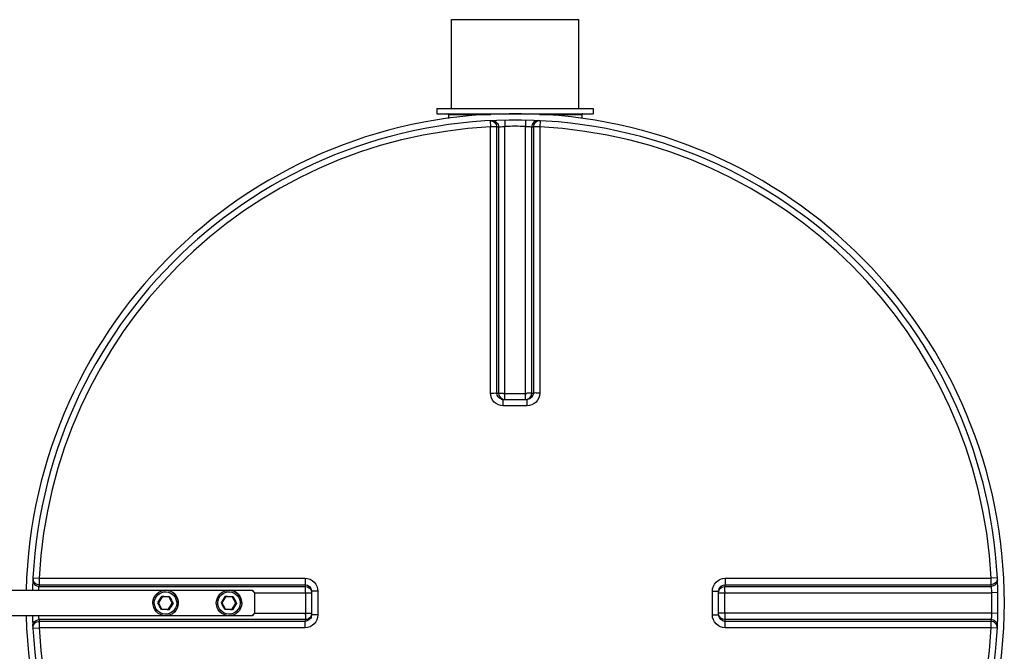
# Model space of a CAD drawing. Header units: millimetres. Extents: x 0 to 297, y 0 to 210.
# Tile 6 of 35: x 28.1 to 39.72, y 86 to 93.46. Entities that reach past the tile are written whole.
import ezdxf

# ---------------------------------------------------------------- set-up
doc = ezdxf.new("R2010")
doc.units = ezdxf.units.MM
doc.header["$LTSCALE"] = 16.335
doc.layers.get('0').update_dxf_attribs({"linetype": 'CONTINUOUS'})
doc.layers.add('01_GLOBAL', color=7, linetype='CONTINUOUS')
doc.layers.add('AXES_REF', color=7, linetype='CONTINUOUS')

msp = doc.modelspace()

# ---------------------------------------------------------------- linework, layer by layer
at = {"color": 7, "linetype": 'Continuous'}
for p, q in [((33.195, 92.406), (33.195, 93.456)), ((33.195, 93.456), (34.695, 93.456)), ((34.695, 92.406), (34.695, 93.456)), ((33.022, 92.406), (33.022, 92.346)), ((33.022, 92.406), (34.867, 92.406)), ((33.022, 92.346), (34.867, 92.346)), ((33.157, 92.338), (33.157, 92.291)), ((34.732, 92.338), (34.732, 92.291)), ((34.867, 92.406), (34.867, 92.346)), ((33.805, 88.973), (33.798, 88.973)), ((33.805, 88.973), (34.085, 88.973)), ((34.091, 88.973), (34.085, 88.973)), ((27.12, 86.721), (30.839, 86.721)), ((30.867, 86.691), (30.837, 86.721)), ((30.839, 86.721), (30.869, 86.691)), ((31.542, 86.717), (31.542, 86.711)), ((36.347, 86.717), (36.347, 86.718)), ((36.347, 86.711), (36.347, 86.717)), ((29.777, 86.644), (29.733, 86.574)), ((29.775, 86.65), (29.779, 86.644)), ((29.86, 86.64), (29.777, 86.644)), ((29.897, 86.567), (29.86, 86.64)), ((29.861, 86.64), (29.86, 86.64)), ((30.527, 86.644), (30.482, 86.574)), ((30.525, 86.65), (30.528, 86.644)), ((30.609, 86.64), (30.527, 86.644)), ((30.647, 86.567), (30.609, 86.64)), ((30.611, 86.64), (30.609, 86.64)), ((30.867, 86.691), (30.867, 86.451)), ((30.867, 86.691), (30.869, 86.691)), ((30.869, 86.691), (30.869, 86.451)), ((31.542, 86.711), (31.542, 86.43)), ((36.347, 86.43), (36.347, 86.711)), ((29.727, 86.575), (29.733, 86.574)), ((29.733, 86.574), (29.77, 86.501)), ((29.77, 86.501), (29.853, 86.497)), ((29.771, 86.499), (29.772, 86.501)), ((29.853, 86.497), (29.897, 86.567)), ((29.854, 86.497), (29.853, 86.497)), ((29.899, 86.567), (29.897, 86.567)), ((29.906, 86.566), (29.899, 86.567)), ((30.477, 86.575), (30.482, 86.574)), ((30.482, 86.574), (30.52, 86.501)), ((30.52, 86.501), (30.603, 86.497)), ((30.52, 86.499), (30.522, 86.501)), ((30.603, 86.497), (30.647, 86.567)), ((30.604, 86.497), (30.603, 86.497)), ((30.649, 86.567), (30.647, 86.567)), ((30.656, 86.566), (30.649, 86.567)), ((30.839, 86.421), (27.12, 86.421)), ((30.837, 86.421), (30.867, 86.451)), ((30.869, 86.451), (30.839, 86.421)), ((30.869, 86.451), (30.867, 86.451)), ((31.542, 86.43), (31.542, 86.424)), ((36.347, 86.424), (36.347, 86.43)), ((36.347, 86.423), (36.347, 86.424))]:
    msp.add_line(p, q, dxfattribs=at)
at = {"color": 9, "linetype": 'Continuous'}
for p, q in [((33.157, 92.338), (33.656, 92.338)), ((34.233, 92.338), (34.732, 92.338)), ((33.65, 92.263), (33.653, 92.19)), ((33.653, 89.049), (33.653, 92.19)), ((33.728, 89.048), (33.728, 92.188)), ((33.749, 92.189), (33.749, 89.046)), ((33.822, 92.269), (33.823, 92.196)), ((33.823, 88.973), (33.823, 92.196)), ((34.068, 92.269), (34.066, 92.196)), ((34.066, 88.973), (34.066, 92.196)), ((34.14, 89.046), (34.14, 92.189)), ((34.161, 92.188), (34.161, 89.048)), ((34.24, 92.263), (34.236, 92.19)), ((34.236, 92.19), (34.236, 89.049)), ((33.728, 89.048), (33.749, 89.046)), ((33.823, 89.045), (34.066, 89.045)), ((34.14, 89.046), (34.161, 89.048)), ((33.805, 88.899), (33.805, 88.973)), ((34.085, 88.899), (34.085, 88.973)), ((33.945, 88.899), (33.805, 88.899)), ((34.085, 88.899), (33.945, 88.899)), ((28.252, 86.866), (28.325, 86.862)), ((28.325, 86.862), (31.466, 86.862)), ((36.423, 86.862), (39.564, 86.862)), ((37.406, 86.862), (37.487, 86.862)), ((39.637, 86.866), (39.564, 86.862)), ((28.326, 86.766), (31.469, 86.766)), ((28.327, 86.787), (31.467, 86.787)), ((31.469, 86.766), (31.467, 86.787)), ((36.422, 86.787), (36.42, 86.766)), ((36.42, 86.766), (39.563, 86.766)), ((36.422, 86.787), (39.562, 86.787)), ((30.869, 86.692), (31.542, 86.692)), ((31.47, 86.692), (31.47, 86.449)), ((31.616, 86.711), (31.542, 86.711)), ((31.616, 86.711), (31.616, 86.43)), ((36.273, 86.711), (36.347, 86.711)), ((36.273, 86.43), (36.273, 86.711)), ((36.347, 86.692), (39.57, 86.692)), ((36.42, 86.449), (36.42, 86.692)), ((39.643, 86.693), (39.57, 86.692)), ((31.469, 86.375), (28.326, 86.375)), ((29.818, 86.421), (29.817, 86.421)), ((30.567, 86.421), (30.567, 86.421)), ((30.869, 86.449), (31.542, 86.449)), ((31.467, 86.354), (31.469, 86.375)), ((31.616, 86.43), (31.542, 86.43)), ((36.273, 86.43), (36.347, 86.43)), ((39.57, 86.449), (36.347, 86.449)), ((36.42, 86.375), (36.422, 86.354)), ((39.563, 86.375), (36.42, 86.375)), ((39.643, 86.448), (39.57, 86.449)), ((28.252, 86.275), (28.325, 86.279)), ((31.466, 86.279), (28.325, 86.279)), ((31.467, 86.354), (28.327, 86.354)), ((39.562, 86.354), (36.422, 86.354)), ((39.564, 86.279), (36.423, 86.279)), ((39.564, 86.279), (39.436, 86.279)), ((39.637, 86.275), (39.564, 86.279))]:
    msp.add_line(p, q, dxfattribs=at)
for points in [[(36.423, 86.862), (36.526, 86.862), (36.626, 86.862), (36.723, 86.862), (36.816, 86.862), (36.906, 86.862), (36.993, 86.862), (37.079, 86.862), (37.162, 86.862), (37.244, 86.862)], [(37.567, 86.862), (37.648, 86.862), (37.73, 86.862)], [(37.813, 86.862), (37.896, 86.862), (37.981, 86.862), (38.068, 86.862), (38.156, 86.862), (38.247, 86.862), (38.34, 86.862), (38.436, 86.862), (38.534, 86.862), (38.636, 86.862), (38.74, 86.862), (38.848, 86.862), (38.959, 86.862), (39.074, 86.862), (39.191, 86.862), (39.312, 86.862), (39.436, 86.862)], [(36.905, 86.279), (36.815, 86.279), (36.722, 86.279), (36.626, 86.279), (36.526, 86.279), (36.423, 86.279)], [(37.161, 86.279), (37.078, 86.279), (36.992, 86.279)], [(39.073, 86.279), (38.959, 86.279), (38.848, 86.279), (38.74, 86.279), (38.636, 86.279), (38.534, 86.279), (38.435, 86.279), (38.34, 86.279), (38.247, 86.279), (38.156, 86.279), (38.068, 86.279), (37.981, 86.279), (37.895, 86.279), (37.812, 86.279), (37.729, 86.279)]]:
    msp.add_lwpolyline(points, dxfattribs=at)
at = {"color": 7, "linetype": 'Continuous'}
for centre, radius, start, end in [((33.15, 92.338), 0.0075, 0, 90), ((34.74, 92.338), 0.0075, 90, 180), ((33.945, 86.571), 5.7, 181.5077, 178.4922), ((29.516, 86.655), 0.299, 327.5111, 328.3697), ((30.266, 86.655), 0.299, 327.5111, 328.3697)]:
    msp.add_arc(centre, radius, start, end, dxfattribs=at)
at = {"color": 9, "linetype": 'Continuous'}
for centre, radius, start, end in [((33.945, 86.571), 5.627, 92.9675, 177.0325), ((34.019, 86.572), 5.624, 92.7532, 92.9681), ((33.945, 86.574), 5.623, 90, 91.236), ((33.945, 86.574), 5.623, 88.764, 90), ((33.87, 86.572), 5.624, 87.0319, 87.2468), ((33.945, 86.571), 5.627, 2.9675, 87.0325), ((33.823, 95.332), 6.287, 269.8492, 269.9994), ((34.066, 95.332), 6.287, 270.0006, 270.1484), ((33.805, 89.053), 0.0803, 252.9521, 258.38), ((33.805, 89.052), 0.0787, 258.3693, 264.7148), ((34.065, 89.048), 0.077, 285.3408, 292.579), ((34.065, 89.048), 0.077, 292.5652, 299.8139), ((33.944, 86.496), 5.625, 177.0319, 177.2468), ((36.426, 86.71), 0.0787, 169.9788, 174.5832), ((36.427, 86.71), 0.0797, 165.1861, 169.982), ((36.422, 86.691), 0.077, 157.421, 164.6592), ((36.422, 86.691), 0.077, 150.1861, 157.4348), ((33.945, 86.496), 5.625, 2.7532, 2.9681), ((21.978, 91.598), 9.235, 327.0486, 327.605), ((30.112, 92.87), 6.228, 266.9047, 267.7294), ((47.004, 95.446), 19.273, 207.1874, 207.4327), ((34.12, 88.792), 4.765, 206.7709, 207.8492), ((22.728, 91.598), 9.235, 327.0486, 327.605), ((30.862, 92.87), 6.228, 266.9047, 267.7294), ((47.754, 95.446), 19.273, 207.1874, 207.4327), ((34.869, 88.792), 4.765, 206.7709, 207.8492), ((25.183, 86.692), 6.287, 0.0006, 0.1508), ((36.421, 86.691), 0.0756, 164.6659, 168.0155), ((42.707, 86.692), 6.287, 179.8516, 179.9994), ((33.948, 86.571), 5.624, 358.7642, 1.2358), ((21.328, 82.187), 9.476, 27.0389, 27.5812), ((29.511, 80.051), 6.449, 86.9188, 87.7153), ((47, 75.55), 20.342, 147.2106, 147.4429), ((33.946, 83.922), 4.828, 146.7946, 147.8589), ((22.078, 82.187), 9.476, 27.0389, 27.5812), ((30.261, 80.051), 6.449, 86.9188, 87.7153), ((47.749, 75.55), 20.342, 147.2106, 147.4429), ((34.696, 83.922), 4.828, 146.7946, 147.8589), ((33.944, 86.645), 5.625, 182.7532, 182.9681), ((25.183, 86.449), 6.287, 359.8516, 359.9994), ((31.467, 86.45), 0.077, 330.1861, 337.4348), ((31.467, 86.45), 0.077, 337.421, 344.6592), ((31.462, 86.431), 0.0803, 342.9521, 348.38), ((31.463, 86.431), 0.0787, 348.3693, 354.7148), ((42.706, 86.449), 6.287, 180.0006, 180.1508), ((33.945, 86.645), 5.625, 357.0319, 357.2468), ((33.945, 86.571), 5.627, 182.9675, 267.0325), ((33.945, 86.571), 5.627, 272.9675, 357.0325)]:
    msp.add_arc(centre, radius, start, end, dxfattribs=at)
for points, knots in [([(33.65, 92.263), (33.669, 92.264), (33.711, 92.249), (33.728, 92.208), (33.728, 92.188)], [0, 0, 0, 0, 0.498501, 1, 1, 1, 1]), ([(33.728, 92.188), (33.725, 92.189), (33.7, 92.189), (33.675, 92.19), (33.653, 92.19)], [0, 0, 0, 0, 0.109199, 1, 1, 1, 1]), ([(33.671, 92.264), (33.69, 92.265), (33.732, 92.25), (33.749, 92.209), (33.749, 92.189)], [0, 0, 0, 0, 0.498599, 1, 1, 1, 1]), ([(33.749, 92.189), (33.752, 92.19), (33.776, 92.193), (33.801, 92.195), (33.823, 92.196)], [0, 0, 0, 0, 0.109901, 1, 1, 1, 1]), ([(34.066, 92.196), (34.075, 92.196), (34.099, 92.194), (34.125, 92.194), (34.14, 92.189)], [0, 0, 0, 0, 0.349353, 1, 1, 1, 1]), ([(34.218, 92.264), (34.199, 92.265), (34.157, 92.25), (34.14, 92.209), (34.14, 92.189)], [0, 0, 0, 0, 0.498599, 1, 1, 1, 1]), ([(34.24, 92.263), (34.22, 92.264), (34.178, 92.249), (34.161, 92.208), (34.161, 92.188)], [0, 0, 0, 0, 0.498501, 1, 1, 1, 1]), ([(34.236, 92.19), (34.227, 92.19), (34.202, 92.189), (34.177, 92.191), (34.161, 92.188)], [0, 0, 0, 0, 0.353705, 1, 1, 1, 1]), ([(33.653, 89.049), (33.662, 89.049), (33.687, 89.049), (33.712, 89.05), (33.728, 89.048)], [0, 0, 0, 0, 0.353802, 1, 1, 1, 1]), ([(33.805, 88.899), (33.766, 88.899), (33.686, 88.93), (33.653, 89.01), (33.653, 89.049)], [0, 0, 0, 0, 0.50046, 1, 1, 1, 1]), ([(33.749, 89.046), (33.751, 89.046), (33.77, 89.046), (33.79, 89.046), (33.807, 89.046)], [0, 0, 0, 0, 0.107786, 1, 1, 1, 1]), ([(34.14, 89.046), (34.138, 89.046), (34.119, 89.046), (34.099, 89.046), (34.082, 89.046)], [0, 0, 0, 0, 0.107786, 1, 1, 1, 1]), ([(34.236, 89.049), (34.236, 89.01), (34.203, 88.93), (34.123, 88.899), (34.085, 88.899)], [0, 0, 0, 0, 0.499825, 1, 1, 1, 1]), ([(34.236, 89.049), (34.227, 89.049), (34.202, 89.049), (34.177, 89.05), (34.161, 89.048)], [0, 0, 0, 0, 0.353802, 1, 1, 1, 1]), ([(28.251, 86.844), (28.25, 86.825), (28.265, 86.783), (28.306, 86.766), (28.326, 86.766)], [0, 0, 0, 0, 0.498599, 1, 1, 1, 1]), ([(28.252, 86.866), (28.251, 86.846), (28.266, 86.804), (28.307, 86.787), (28.327, 86.787)], [0, 0, 0, 0, 0.498501, 1, 1, 1, 1]), ([(28.325, 86.862), (28.325, 86.853), (28.326, 86.828), (28.324, 86.803), (28.327, 86.787)], [0, 0, 0, 0, 0.353705, 1, 1, 1, 1]), ([(31.466, 86.862), (31.466, 86.853), (31.467, 86.828), (31.466, 86.803), (31.467, 86.787)], [0, 0, 0, 0, 0.353802, 1, 1, 1, 1]), ([(31.466, 86.862), (31.505, 86.862), (31.585, 86.829), (31.616, 86.749), (31.616, 86.711)], [0, 0, 0, 0, 0.499825, 1, 1, 1, 1]), ([(36.273, 86.711), (36.273, 86.749), (36.305, 86.829), (36.385, 86.862), (36.423, 86.862)], [0, 0, 0, 0, 0.500171, 1, 1, 1, 1]), ([(36.423, 86.862), (36.423, 86.853), (36.423, 86.828), (36.424, 86.803), (36.422, 86.787)], [0, 0, 0, 0, 0.353802, 1, 1, 1, 1]), ([(39.637, 86.866), (39.638, 86.846), (39.623, 86.804), (39.582, 86.787), (39.562, 86.787)], [0, 0, 0, 0, 0.498597, 1, 1, 1, 1]), ([(39.562, 86.787), (39.563, 86.79), (39.563, 86.815), (39.564, 86.84), (39.564, 86.862)], [0, 0, 0, 0, 0.109199, 1, 1, 1, 1]), ([(39.638, 86.844), (39.639, 86.825), (39.624, 86.783), (39.583, 86.766), (39.563, 86.766)], [0, 0, 0, 0, 0.498599, 1, 1, 1, 1]), ([(28.321, 86.721), (28.321, 86.726), (28.323, 86.741), (28.323, 86.757), (28.326, 86.766)], [0, 0, 0, 0, 0.366307, 1, 1, 1, 1]), ([(29.817, 86.721), (29.857, 86.721), (29.939, 86.686), (29.969, 86.603), (29.967, 86.564)], [0, 0, 0, 0, 0.500081, 1, 1, 1, 1]), ([(30.567, 86.721), (30.607, 86.721), (30.689, 86.686), (30.719, 86.603), (30.717, 86.564)], [0, 0, 0, 0, 0.500081, 1, 1, 1, 1]), ([(31.47, 86.708), (31.47, 86.715), (31.469, 86.735), (31.47, 86.754), (31.469, 86.766)], [0, 0, 0, 0, 0.367922, 1, 1, 1, 1]), ([(36.42, 86.708), (36.42, 86.715), (36.42, 86.735), (36.419, 86.754), (36.42, 86.766)], [0, 0, 0, 0, 0.367736, 1, 1, 1, 1]), ([(39.563, 86.766), (39.564, 86.764), (39.567, 86.739), (39.569, 86.714), (39.57, 86.692)], [0, 0, 0, 0, 0.109901, 1, 1, 1, 1]), ([(29.685, 86.577), (29.687, 86.61), (29.718, 86.679), (29.824, 86.716), (29.925, 86.669), (29.95, 86.598), (29.949, 86.564)], [0, 0, 0, 0, 0.24995, 0.499988, 0.750037, 1, 1, 1, 1]), ([(30.435, 86.577), (30.436, 86.61), (30.468, 86.679), (30.573, 86.716), (30.675, 86.669), (30.7, 86.598), (30.698, 86.564)], [0, 0, 0, 0, 0.24995, 0.499988, 0.750037, 1, 1, 1, 1]), ([(29.949, 86.564), (29.947, 86.531), (29.915, 86.462), (29.81, 86.425), (29.709, 86.472), (29.684, 86.543), (29.685, 86.577)], [0, 0, 0, 0, 0.24995, 0.499988, 0.750037, 1, 1, 1, 1]), ([(29.967, 86.564), (29.965, 86.526), (29.932, 86.451), (29.855, 86.421), (29.818, 86.421)], [0, 0, 0, 0, 0.499908, 1, 1, 1, 1]), ([(30.698, 86.564), (30.697, 86.531), (30.665, 86.462), (30.56, 86.425), (30.459, 86.472), (30.433, 86.543), (30.435, 86.577)], [0, 0, 0, 0, 0.24995, 0.499988, 0.750037, 1, 1, 1, 1]), ([(30.717, 86.564), (30.715, 86.526), (30.682, 86.451), (30.605, 86.421), (30.567, 86.421)], [0, 0, 0, 0, 0.499908, 1, 1, 1, 1]), ([(28.251, 86.297), (28.25, 86.316), (28.265, 86.358), (28.306, 86.375), (28.326, 86.375)], [0, 0, 0, 0, 0.498599, 1, 1, 1, 1]), ([(28.326, 86.375), (28.325, 86.376), (28.323, 86.392), (28.322, 86.407), (28.321, 86.421)], [0, 0, 0, 0, 0.110335, 1, 1, 1, 1]), ([(31.616, 86.43), (31.616, 86.392), (31.585, 86.312), (31.505, 86.279), (31.466, 86.279)], [0, 0, 0, 0, 0.50046, 1, 1, 1, 1]), ([(31.47, 86.433), (31.47, 86.426), (31.469, 86.406), (31.47, 86.387), (31.469, 86.375)], [0, 0, 0, 0, 0.367736, 1, 1, 1, 1]), ([(36.423, 86.279), (36.385, 86.279), (36.305, 86.312), (36.273, 86.392), (36.273, 86.43)], [0, 0, 0, 0, 0.499829, 1, 1, 1, 1]), ([(36.42, 86.433), (36.42, 86.426), (36.42, 86.406), (36.419, 86.387), (36.42, 86.375)], [0, 0, 0, 0, 0.367922, 1, 1, 1, 1]), ([(39.57, 86.449), (39.57, 86.441), (39.568, 86.416), (39.568, 86.39), (39.563, 86.375)], [0, 0, 0, 0, 0.349353, 1, 1, 1, 1]), ([(39.638, 86.297), (39.639, 86.316), (39.624, 86.358), (39.583, 86.375), (39.563, 86.375)], [0, 0, 0, 0, 0.498599, 1, 1, 1, 1]), ([(28.252, 86.275), (28.251, 86.295), (28.266, 86.337), (28.307, 86.354), (28.327, 86.354)], [0, 0, 0, 0, 0.498597, 1, 1, 1, 1]), ([(28.327, 86.354), (28.326, 86.351), (28.326, 86.326), (28.325, 86.301), (28.325, 86.279)], [0, 0, 0, 0, 0.109199, 1, 1, 1, 1]), ([(31.466, 86.279), (31.466, 86.288), (31.467, 86.313), (31.466, 86.338), (31.467, 86.354)], [0, 0, 0, 0, 0.353802, 1, 1, 1, 1]), ([(36.423, 86.279), (36.423, 86.288), (36.423, 86.313), (36.424, 86.338), (36.422, 86.354)], [0, 0, 0, 0, 0.353799, 1, 1, 1, 1]), ([(39.637, 86.275), (39.638, 86.295), (39.623, 86.337), (39.582, 86.354), (39.562, 86.354)], [0, 0, 0, 0, 0.498501, 1, 1, 1, 1]), ([(39.564, 86.279), (39.564, 86.288), (39.563, 86.313), (39.566, 86.338), (39.562, 86.354)], [0, 0, 0, 0, 0.353705, 1, 1, 1, 1])]:
    msp.add_open_spline(points, degree=3, knots=knots, dxfattribs=at)
for points in [[(33.782, 88.977), (33.753, 88.985), (33.728, 89.018), (33.728, 89.048)], [(33.749, 89.046), (33.749, 89.015), (33.778, 88.979), (33.808, 88.973)], [(34.161, 89.048), (34.161, 89.014), (34.125, 88.976), (34.091, 88.973)], [(34.103, 88.981), (34.125, 88.994), (34.14, 89.021), (34.14, 89.046)], [(31.467, 86.787), (31.501, 86.787), (31.539, 86.751), (31.542, 86.717)], [(31.469, 86.766), (31.5, 86.766), (31.536, 86.738), (31.542, 86.707)], [(36.35, 86.73), (36.358, 86.76), (36.392, 86.787), (36.422, 86.787)], [(36.356, 86.729), (36.368, 86.751), (36.395, 86.766), (36.42, 86.766)], [(31.539, 86.408), (31.53, 86.379), (31.497, 86.354), (31.467, 86.354)], [(31.534, 86.412), (31.521, 86.39), (31.494, 86.375), (31.469, 86.375)], [(36.42, 86.375), (36.389, 86.375), (36.354, 86.404), (36.347, 86.434)], [(36.422, 86.354), (36.388, 86.354), (36.351, 86.389), (36.347, 86.423)]]:
    msp.add_open_spline(points, degree=3, dxfattribs=at)
at = {"color": 7, "linetype": 'Continuous'}
for points, knots in [([(29.668, 86.578), (29.669, 86.615), (29.703, 86.69), (29.78, 86.721), (29.817, 86.721)], [0, 0, 0, 0, 0.500043, 1, 1, 1, 1]), ([(30.417, 86.578), (30.419, 86.615), (30.453, 86.69), (30.53, 86.721), (30.567, 86.721)], [0, 0, 0, 0, 0.500043, 1, 1, 1, 1]), ([(29.865, 86.646), (29.864, 86.645), (29.863, 86.643), (29.861, 86.641), (29.861, 86.64), (29.861, 86.64)], [0, 0, 0, 0, 0.686501, 0.911423, 1, 1, 1, 1]), ([(30.615, 86.646), (30.614, 86.645), (30.613, 86.643), (30.611, 86.641), (30.611, 86.64), (30.611, 86.64)], [0, 0, 0, 0, 0.686501, 0.911423, 1, 1, 1, 1]), ([(29.817, 86.421), (29.778, 86.421), (29.696, 86.455), (29.666, 86.538), (29.668, 86.578)], [0, 0, 0, 0, 0.499955, 1, 1, 1, 1]), ([(29.858, 86.491), (29.857, 86.492), (29.856, 86.495), (29.855, 86.496), (29.854, 86.497), (29.854, 86.497)], [0, 0, 0, 0, 0.687241, 0.911986, 1, 1, 1, 1]), ([(30.567, 86.421), (30.528, 86.421), (30.446, 86.455), (30.416, 86.538), (30.417, 86.578)], [0, 0, 0, 0, 0.499955, 1, 1, 1, 1]), ([(30.608, 86.491), (30.607, 86.492), (30.606, 86.495), (30.604, 86.496), (30.604, 86.497), (30.604, 86.497)], [0, 0, 0, 0, 0.687241, 0.911986, 1, 1, 1, 1])]:
    msp.add_open_spline(points, degree=3, knots=knots, dxfattribs=at)
at = {"layer": '01_GLOBAL', "color": 7, "linetype": 'Continuous'}
msp.add_arc((33.945, 86.571), 5.775, 181.4884, 178.5116, dxfattribs=at)
at = {"layer": 'AXES_REF', "color": 7, "linetype": 'Continuous'}
for p, q in [((29.817, 86.721), (29.818, 86.721)), ((30.567, 86.721), (30.567, 86.721)), ((29.817, 86.421), (29.818, 86.421)), ((30.567, 86.421), (30.567, 86.421))]:
    msp.add_line(p, q, dxfattribs=at)
for points, knots in [([(29.968, 86.564), (29.969, 86.603), (29.939, 86.686), (29.857, 86.721), (29.818, 86.721)], [0, 0, 0, 0, 0.500062, 1, 1, 1, 1]), ([(30.717, 86.564), (30.719, 86.603), (30.689, 86.686), (30.607, 86.721), (30.567, 86.721)], [0, 0, 0, 0, 0.500062, 1, 1, 1, 1]), ([(29.968, 86.564), (29.966, 86.526), (29.932, 86.451), (29.855, 86.421), (29.818, 86.421)], [0, 0, 0, 0, 0.500058, 1, 1, 1, 1]), ([(30.717, 86.564), (30.716, 86.526), (30.682, 86.451), (30.605, 86.421), (30.568, 86.421)], [0, 0, 0, 0, 0.500058, 1, 1, 1, 1])]:
    msp.add_open_spline(points, degree=3, knots=knots, dxfattribs=at)

doc.saveas('drawing.dxf')
